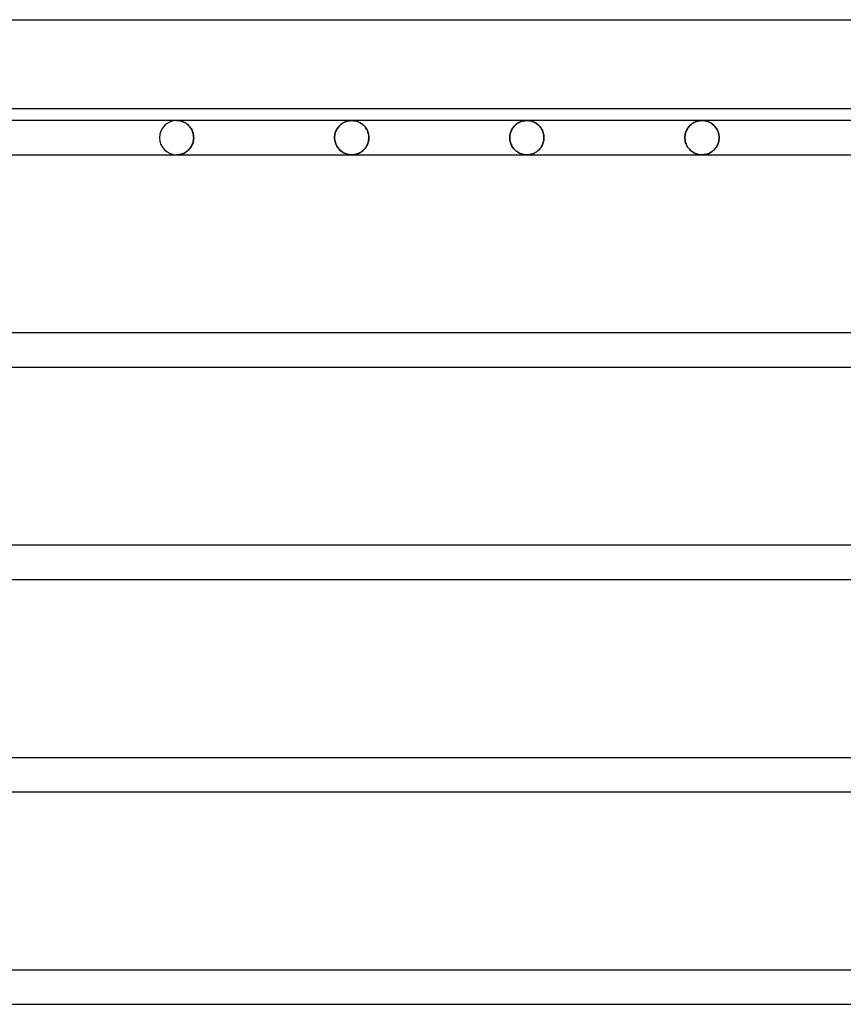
# Model space of a CAD drawing. Header units: millimetres. Extents: x -250 to 250, y -102 to 110.
# Tile 18 of 22: x 79 to 135, y 13 to 80. Entities that reach past the tile are written whole.
import ezdxf

# ---------------------------------------------------------------- set-up
doc = ezdxf.new("R2010")
doc.units = ezdxf.units.MM
doc.layers.add('HIDDEN', color=7, linetype='Continuous')
doc.layers.add('THICK', color=7, linetype='Continuous')

msp = doc.modelspace()

# ---------------------------------------------------------------- linework, layer by layer
at = {"layer": 'HIDDEN'}
for p, q in [((89.66, 73.158), (89.6, 73.16)), ((89.6, 73.16), (89.66, 73.158)), ((89.721, 73.154), (89.66, 73.158)), ((89.66, 73.158), (89.721, 73.154)), ((89.781, 73.146), (89.721, 73.154)), ((89.721, 73.154), (89.781, 73.146)), ((89.841, 73.135), (89.781, 73.146)), ((89.781, 73.146), (89.841, 73.135)), ((89.9, 73.12), (89.841, 73.135)), ((89.841, 73.135), (89.9, 73.12)), ((89.959, 73.103), (89.9, 73.12)), ((89.9, 73.12), (89.959, 73.103)), ((90.018, 73.082), (89.959, 73.103)), ((89.959, 73.103), (90.018, 73.082)), ((90.076, 73.057), (90.018, 73.082)), ((90.018, 73.082), (90.076, 73.057)), ((90.133, 73.03), (90.076, 73.057)), ((90.076, 73.057), (90.133, 73.03)), ((90.189, 72.998), (90.133, 73.03)), ((90.133, 73.03), (90.189, 72.998)), ((90.244, 72.963), (90.189, 72.998)), ((90.189, 72.998), (90.244, 72.963)), ((90.297, 72.925), (90.244, 72.963)), ((90.244, 72.963), (90.297, 72.925)), ((90.35, 72.883), (90.297, 72.925)), ((90.297, 72.925), (90.35, 72.883)), ((90.4, 72.837), (90.35, 72.883)), ((90.35, 72.883), (90.4, 72.837)), ((90.449, 72.787), (90.4, 72.837)), ((90.4, 72.837), (90.449, 72.787)), ((90.495, 72.733), (90.449, 72.787)), ((90.449, 72.787), (90.495, 72.733)), ((100.6, 72.776), (100.555, 72.722)), ((100.555, 72.722), (100.6, 72.776)), ((100.648, 72.825), (100.6, 72.776)), ((100.6, 72.776), (100.648, 72.825)), ((100.698, 72.871), (100.648, 72.825)), ((100.648, 72.825), (100.698, 72.871)), ((100.75, 72.914), (100.698, 72.871)), ((100.698, 72.871), (100.75, 72.914)), ((100.803, 72.953), (100.75, 72.914)), ((100.75, 72.914), (100.803, 72.953)), ((100.857, 72.988), (100.803, 72.953)), ((100.803, 72.953), (100.857, 72.988)), ((100.912, 73.02), (100.857, 72.988)), ((100.857, 72.988), (100.912, 73.02)), ((100.97, 73.049), (100.912, 73.02)), ((100.912, 73.02), (100.97, 73.049)), ((101.028, 73.074), (100.97, 73.049)), ((100.97, 73.049), (101.028, 73.074)), ((101.088, 73.097), (101.028, 73.074)), ((101.028, 73.074), (101.088, 73.097)), ((101.15, 73.116), (101.088, 73.097)), ((101.088, 73.097), (101.15, 73.116)), ((101.212, 73.132), (101.15, 73.116)), ((101.15, 73.116), (101.212, 73.132)), ((101.275, 73.144), (101.212, 73.132)), ((101.212, 73.132), (101.275, 73.144)), ((101.338, 73.153), (101.275, 73.144)), ((101.275, 73.144), (101.338, 73.153)), ((101.402, 73.158), (101.338, 73.153)), ((101.338, 73.153), (101.402, 73.158)), ((101.467, 73.16), (101.402, 73.158)), ((101.402, 73.158), (101.467, 73.16)), ((101.528, 73.158), (101.467, 73.16)), ((101.467, 73.16), (101.531, 73.158)), ((101.59, 73.153), (101.528, 73.158)), ((101.531, 73.158), (101.595, 73.153)), ((101.651, 73.145), (101.59, 73.153)), ((101.595, 73.153), (101.658, 73.144)), ((101.711, 73.134), (101.651, 73.145)), ((101.658, 73.144), (101.72, 73.132)), ((101.771, 73.119), (101.711, 73.134)), ((101.72, 73.132), (101.782, 73.116)), ((101.829, 73.102), (101.771, 73.119)), ((101.782, 73.116), (101.843, 73.097)), ((101.887, 73.081), (101.829, 73.102)), ((101.843, 73.097), (101.902, 73.075)), ((101.943, 73.057), (101.887, 73.081)), ((101.902, 73.075), (101.96, 73.049)), ((101.998, 73.03), (101.943, 73.057)), ((101.96, 73.049), (102.017, 73.02)), ((102.052, 73.001), (101.998, 73.03)), ((102.017, 73.02), (102.072, 72.988)), ((102.104, 72.968), (102.052, 73.001)), ((102.072, 72.988), (102.126, 72.953)), ((102.155, 72.932), (102.104, 72.968)), ((102.126, 72.953), (102.178, 72.914)), ((102.204, 72.893), (102.155, 72.932)), ((102.178, 72.914), (102.229, 72.872)), ((102.253, 72.85), (102.204, 72.893)), ((102.229, 72.872), (102.278, 72.826)), ((102.299, 72.804), (102.253, 72.85)), ((102.278, 72.826), (102.325, 72.776)), ((102.344, 72.755), (102.299, 72.804)), ((102.325, 72.776), (102.37, 72.723)), ((112.467, 72.775), (112.421, 72.722)), ((112.421, 72.722), (112.467, 72.775)), ((112.515, 72.825), (112.467, 72.775)), ((112.467, 72.775), (112.515, 72.825)), ((112.565, 72.871), (112.515, 72.825)), ((112.515, 72.825), (112.565, 72.871)), ((112.616, 72.913), (112.565, 72.871)), ((112.565, 72.871), (112.616, 72.913)), ((112.669, 72.952), (112.616, 72.913)), ((112.616, 72.913), (112.669, 72.952)), ((112.723, 72.987), (112.669, 72.952)), ((112.669, 72.952), (112.723, 72.987)), ((112.779, 73.02), (112.723, 72.987)), ((112.723, 72.987), (112.779, 73.02)), ((112.836, 73.048), (112.779, 73.02)), ((112.779, 73.02), (112.836, 73.048)), ((112.895, 73.074), (112.836, 73.048)), ((112.836, 73.048), (112.895, 73.074)), ((112.955, 73.097), (112.895, 73.074)), ((112.895, 73.074), (112.955, 73.097)), ((113.016, 73.116), (112.955, 73.097)), ((112.955, 73.097), (113.016, 73.116)), ((113.078, 73.132), (113.016, 73.116)), ((113.016, 73.116), (113.078, 73.132)), ((113.141, 73.144), (113.078, 73.132)), ((113.078, 73.132), (113.141, 73.144)), ((113.205, 73.153), (113.141, 73.144)), ((113.141, 73.144), (113.205, 73.153)), ((113.269, 73.158), (113.205, 73.153)), ((113.205, 73.153), (113.269, 73.158)), ((113.333, 73.16), (113.269, 73.158)), ((113.269, 73.158), (113.333, 73.16)), ((113.394, 73.158), (113.333, 73.16)), ((113.333, 73.16), (113.394, 73.158)), ((113.454, 73.154), (113.394, 73.158)), ((113.394, 73.158), (113.454, 73.154)), ((113.514, 73.146), (113.454, 73.154)), ((113.454, 73.154), (113.514, 73.146)), ((113.574, 73.135), (113.514, 73.146)), ((113.514, 73.146), (113.574, 73.135)), ((113.634, 73.12), (113.574, 73.135)), ((113.574, 73.135), (113.634, 73.12)), ((113.693, 73.103), (113.634, 73.12)), ((113.634, 73.12), (113.693, 73.103)), ((113.752, 73.082), (113.693, 73.103)), ((113.693, 73.103), (113.752, 73.082)), ((113.81, 73.057), (113.752, 73.082)), ((113.752, 73.082), (113.81, 73.057)), ((113.867, 73.029), (113.81, 73.057)), ((113.81, 73.057), (113.867, 73.029)), ((113.923, 72.998), (113.867, 73.029)), ((113.867, 73.029), (113.923, 72.998)), ((113.978, 72.963), (113.923, 72.998)), ((113.923, 72.998), (113.978, 72.963)), ((114.031, 72.925), (113.978, 72.963)), ((113.978, 72.963), (114.031, 72.925)), ((114.084, 72.882), (114.031, 72.925)), ((114.031, 72.925), (114.084, 72.882)), ((114.134, 72.836), (114.084, 72.882)), ((114.084, 72.882), (114.134, 72.836)), ((114.183, 72.787), (114.134, 72.836)), ((114.134, 72.836), (114.183, 72.787)), ((114.229, 72.733), (114.183, 72.787)), ((114.183, 72.787), (114.229, 72.733)), ((124.334, 72.775), (124.288, 72.721)), ((124.288, 72.721), (124.334, 72.775)), ((124.381, 72.824), (124.334, 72.775)), ((124.334, 72.775), (124.381, 72.824)), ((124.431, 72.871), (124.381, 72.824)), ((124.381, 72.824), (124.431, 72.871)), ((124.482, 72.913), (124.431, 72.871)), ((124.431, 72.871), (124.482, 72.913)), ((124.535, 72.952), (124.482, 72.913)), ((124.482, 72.913), (124.535, 72.952)), ((124.589, 72.987), (124.535, 72.952)), ((124.535, 72.952), (124.589, 72.987)), ((124.645, 73.019), (124.589, 72.987)), ((124.589, 72.987), (124.645, 73.019)), ((124.702, 73.048), (124.645, 73.019)), ((124.645, 73.019), (124.702, 73.048)), ((124.761, 73.074), (124.702, 73.048)), ((124.702, 73.048), (124.761, 73.074)), ((124.821, 73.097), (124.761, 73.074)), ((124.761, 73.074), (124.821, 73.097)), ((124.882, 73.116), (124.821, 73.097)), ((124.821, 73.097), (124.882, 73.116)), ((124.944, 73.132), (124.882, 73.116)), ((124.882, 73.116), (124.944, 73.132)), ((125.007, 73.144), (124.944, 73.132)), ((124.944, 73.132), (125.007, 73.144)), ((125.071, 73.153), (125.007, 73.144)), ((125.007, 73.144), (125.071, 73.153)), ((125.136, 73.158), (125.071, 73.153)), ((125.071, 73.153), (125.136, 73.158)), ((125.2, 73.16), (125.136, 73.158)), ((125.136, 73.158), (125.2, 73.16)), ((125.26, 73.158), (125.2, 73.16)), ((125.2, 73.16), (125.26, 73.158)), ((125.321, 73.154), (125.26, 73.158)), ((125.26, 73.158), (125.321, 73.154)), ((125.381, 73.146), (125.321, 73.154)), ((125.321, 73.154), (125.381, 73.146)), ((125.441, 73.135), (125.381, 73.146)), ((125.381, 73.146), (125.441, 73.135)), ((125.501, 73.12), (125.441, 73.135)), ((125.441, 73.135), (125.501, 73.12)), ((125.56, 73.103), (125.501, 73.12)), ((125.501, 73.12), (125.56, 73.103)), ((125.618, 73.082), (125.56, 73.103)), ((125.56, 73.103), (125.618, 73.082)), ((125.676, 73.057), (125.618, 73.082)), ((125.618, 73.082), (125.676, 73.057)), ((125.733, 73.03), (125.676, 73.057)), ((125.676, 73.057), (125.733, 73.03)), ((125.789, 72.998), (125.733, 73.03)), ((125.733, 73.03), (125.789, 72.998)), ((125.844, 72.963), (125.789, 72.998)), ((125.789, 72.998), (125.844, 72.963)), ((125.898, 72.925), (125.844, 72.963)), ((125.844, 72.963), (125.898, 72.925)), ((125.951, 72.883), (125.898, 72.925)), ((125.898, 72.925), (125.951, 72.883)), ((126.001, 72.836), (125.951, 72.883)), ((125.951, 72.883), (126.001, 72.836)), ((126.05, 72.787), (126.001, 72.836)), ((126.001, 72.836), (126.05, 72.787)), ((126.096, 72.733), (126.05, 72.787)), ((126.05, 72.787), (126.096, 72.733)), ((90.539, 72.675), (90.495, 72.733)), ((90.495, 72.733), (90.539, 72.675)), ((90.58, 72.613), (90.539, 72.675)), ((90.539, 72.675), (90.58, 72.613)), ((90.617, 72.547), (90.58, 72.613)), ((90.58, 72.613), (90.617, 72.547)), ((90.651, 72.477), (90.617, 72.547)), ((90.617, 72.547), (90.651, 72.477)), ((90.681, 72.404), (90.651, 72.477)), ((90.651, 72.477), (90.681, 72.404)), ((90.706, 72.328), (90.681, 72.404)), ((90.681, 72.404), (90.706, 72.328)), ((90.726, 72.248), (90.706, 72.328)), ((90.706, 72.328), (90.726, 72.248)), ((90.741, 72.167), (90.726, 72.248)), ((90.726, 72.248), (90.741, 72.167)), ((90.75, 72.084), (90.741, 72.167)), ((90.741, 72.167), (90.75, 72.084)), ((100.312, 72.165), (100.303, 72.083)), ((100.303, 72.083), (100.312, 72.165)), ((100.326, 72.245), (100.312, 72.165)), ((100.312, 72.165), (100.326, 72.245)), ((100.346, 72.323), (100.326, 72.245)), ((100.326, 72.245), (100.346, 72.323)), ((100.371, 72.399), (100.346, 72.323)), ((100.346, 72.323), (100.371, 72.399)), ((100.401, 72.471), (100.371, 72.399)), ((100.371, 72.399), (100.401, 72.471)), ((100.434, 72.539), (100.401, 72.471)), ((100.401, 72.471), (100.434, 72.539)), ((100.471, 72.604), (100.434, 72.539)), ((100.434, 72.539), (100.471, 72.604)), ((100.512, 72.665), (100.471, 72.604)), ((100.471, 72.604), (100.512, 72.665)), ((100.555, 72.722), (100.512, 72.665)), ((100.512, 72.665), (100.555, 72.722)), ((102.386, 72.702), (102.344, 72.755)), ((102.37, 72.723), (102.413, 72.665)), ((102.426, 72.645), (102.386, 72.702)), ((102.413, 72.665), (102.452, 72.604)), ((102.463, 72.585), (102.426, 72.645)), ((102.452, 72.604), (102.489, 72.539)), ((102.498, 72.522), (102.463, 72.585)), ((102.489, 72.539), (102.522, 72.47)), ((102.528, 72.455), (102.498, 72.522)), ((102.522, 72.47), (102.55, 72.398)), ((102.555, 72.384), (102.528, 72.455)), ((102.55, 72.398), (102.575, 72.323)), ((102.578, 72.312), (102.555, 72.384)), ((102.575, 72.323), (102.594, 72.245)), ((102.596, 72.236), (102.578, 72.312)), ((102.594, 72.245), (102.608, 72.165)), ((102.609, 72.159), (102.596, 72.236)), ((102.608, 72.165), (102.617, 72.083)), ((102.617, 72.08), (102.609, 72.159)), ((112.179, 72.165), (112.17, 72.083)), ((112.17, 72.083), (112.179, 72.165)), ((112.194, 72.245), (112.179, 72.165)), ((112.179, 72.165), (112.194, 72.245)), ((112.214, 72.323), (112.194, 72.245)), ((112.194, 72.245), (112.214, 72.323)), ((112.239, 72.398), (112.214, 72.323)), ((112.214, 72.323), (112.239, 72.398)), ((112.268, 72.47), (112.239, 72.398)), ((112.239, 72.398), (112.268, 72.47)), ((112.301, 72.538), (112.268, 72.47)), ((112.268, 72.47), (112.301, 72.538)), ((112.338, 72.603), (112.301, 72.538)), ((112.301, 72.538), (112.338, 72.603)), ((112.378, 72.664), (112.338, 72.603)), ((112.338, 72.603), (112.378, 72.664)), ((112.421, 72.722), (112.378, 72.664)), ((112.378, 72.664), (112.421, 72.722)), ((114.273, 72.675), (114.229, 72.733)), ((114.229, 72.733), (114.273, 72.675)), ((114.314, 72.613), (114.273, 72.675)), ((114.273, 72.675), (114.314, 72.613)), ((114.351, 72.547), (114.314, 72.613)), ((114.314, 72.613), (114.351, 72.547)), ((114.385, 72.478), (114.351, 72.547)), ((114.351, 72.547), (114.385, 72.478)), ((114.415, 72.405), (114.385, 72.478)), ((114.385, 72.478), (114.415, 72.405)), ((114.44, 72.329), (114.415, 72.405)), ((114.415, 72.405), (114.44, 72.329)), ((114.461, 72.249), (114.44, 72.329)), ((114.44, 72.329), (114.461, 72.249)), ((114.475, 72.168), (114.461, 72.249)), ((114.461, 72.249), (114.475, 72.168)), ((114.484, 72.084), (114.475, 72.168)), ((114.475, 72.168), (114.484, 72.084)), ((124.046, 72.165), (124.038, 72.083)), ((124.038, 72.083), (124.046, 72.165)), ((124.061, 72.245), (124.046, 72.165)), ((124.046, 72.165), (124.061, 72.245)), ((124.081, 72.323), (124.061, 72.245)), ((124.061, 72.245), (124.081, 72.323)), ((124.106, 72.398), (124.081, 72.323)), ((124.081, 72.323), (124.106, 72.398)), ((124.135, 72.47), (124.106, 72.398)), ((124.106, 72.398), (124.135, 72.47)), ((124.168, 72.538), (124.135, 72.47)), ((124.135, 72.47), (124.168, 72.538)), ((124.205, 72.603), (124.168, 72.538)), ((124.168, 72.538), (124.205, 72.603)), ((124.245, 72.664), (124.205, 72.603)), ((124.205, 72.603), (124.245, 72.664)), ((124.288, 72.721), (124.245, 72.664)), ((124.245, 72.664), (124.288, 72.721)), ((126.14, 72.675), (126.096, 72.733)), ((126.096, 72.733), (126.14, 72.675)), ((126.181, 72.613), (126.14, 72.675)), ((126.14, 72.675), (126.181, 72.613)), ((126.219, 72.547), (126.181, 72.613)), ((126.181, 72.613), (126.219, 72.547)), ((126.253, 72.478), (126.219, 72.547)), ((126.219, 72.547), (126.253, 72.478)), ((126.282, 72.405), (126.253, 72.478)), ((126.253, 72.478), (126.282, 72.405)), ((126.308, 72.329), (126.282, 72.405)), ((126.282, 72.405), (126.308, 72.329)), ((126.328, 72.249), (126.308, 72.329)), ((126.308, 72.329), (126.328, 72.249)), ((126.343, 72.168), (126.328, 72.249)), ((126.328, 72.249), (126.343, 72.168)), ((126.352, 72.084), (126.343, 72.168)), ((126.343, 72.168), (126.352, 72.084)), ((90.591, 71.406), (90.626, 71.471)), ((90.626, 71.471), (90.591, 71.406)), ((90.626, 71.471), (90.658, 71.538)), ((90.658, 71.538), (90.626, 71.471)), ((90.658, 71.538), (90.686, 71.61)), ((90.686, 71.61), (90.658, 71.538)), ((90.686, 71.61), (90.709, 71.684)), ((90.709, 71.684), (90.686, 71.61)), ((90.709, 71.684), (90.728, 71.761)), ((90.728, 71.761), (90.709, 71.684)), ((90.728, 71.761), (90.742, 71.839)), ((90.742, 71.839), (90.728, 71.761)), ((90.742, 71.839), (90.75, 71.919)), ((90.75, 71.919), (90.742, 71.839)), ((90.753, 72), (90.75, 72.084)), ((90.75, 72.084), (90.753, 72)), ((90.75, 71.919), (90.753, 72)), ((90.753, 72), (90.75, 71.919)), ((100.303, 72.083), (100.3, 72)), ((100.3, 72), (100.303, 72.083)), ((100.3, 72), (100.303, 71.912)), ((100.303, 71.912), (100.3, 72)), ((100.303, 71.912), (100.313, 71.825)), ((100.313, 71.825), (100.303, 71.912)), ((100.313, 71.825), (100.33, 71.74)), ((100.33, 71.74), (100.313, 71.825)), ((100.33, 71.74), (100.352, 71.658)), ((100.352, 71.658), (100.33, 71.74)), ((100.352, 71.658), (100.38, 71.579)), ((100.38, 71.579), (100.352, 71.658)), ((100.38, 71.579), (100.412, 71.504)), ((100.412, 71.504), (100.38, 71.579)), ((100.412, 71.504), (100.45, 71.433)), ((100.45, 71.433), (100.412, 71.504)), ((102.452, 71.396), (102.489, 71.461)), ((102.498, 71.478), (102.463, 71.415)), ((102.489, 71.461), (102.522, 71.53)), ((102.528, 71.545), (102.498, 71.478)), ((102.522, 71.53), (102.55, 71.602)), ((102.555, 71.616), (102.528, 71.545)), ((102.55, 71.602), (102.575, 71.677)), ((102.578, 71.688), (102.555, 71.616)), ((102.575, 71.677), (102.594, 71.755)), ((102.596, 71.764), (102.578, 71.688)), ((102.594, 71.755), (102.608, 71.835)), ((102.609, 71.841), (102.596, 71.764)), ((102.608, 71.835), (102.617, 71.917)), ((102.617, 71.92), (102.609, 71.841)), ((102.617, 72.083), (102.62, 72)), ((102.62, 72), (102.617, 72.08)), ((102.617, 71.917), (102.62, 72)), ((102.62, 72), (102.617, 71.92)), ((112.17, 72.083), (112.167, 72)), ((112.167, 72), (112.17, 72.083)), ((112.167, 72), (112.171, 71.912)), ((112.171, 71.912), (112.167, 72)), ((112.171, 71.912), (112.181, 71.825)), ((112.181, 71.825), (112.171, 71.912)), ((112.181, 71.825), (112.197, 71.74)), ((112.197, 71.74), (112.181, 71.825)), ((112.197, 71.74), (112.219, 71.658)), ((112.219, 71.658), (112.197, 71.74)), ((112.219, 71.658), (112.247, 71.579)), ((112.247, 71.579), (112.219, 71.658)), ((112.247, 71.579), (112.28, 71.504)), ((112.28, 71.504), (112.247, 71.579)), ((112.28, 71.504), (112.317, 71.433)), ((112.317, 71.433), (112.28, 71.504)), ((114.325, 71.406), (114.361, 71.47)), ((114.361, 71.47), (114.325, 71.406)), ((114.361, 71.47), (114.392, 71.538)), ((114.392, 71.538), (114.361, 71.47)), ((114.392, 71.538), (114.42, 71.609)), ((114.42, 71.609), (114.392, 71.538)), ((114.42, 71.609), (114.444, 71.683)), ((114.444, 71.683), (114.42, 71.609)), ((114.444, 71.683), (114.463, 71.76)), ((114.463, 71.76), (114.444, 71.683)), ((114.463, 71.76), (114.476, 71.839)), ((114.476, 71.839), (114.463, 71.76)), ((114.476, 71.839), (114.485, 71.919)), ((114.485, 71.919), (114.476, 71.839)), ((114.487, 72), (114.484, 72.084)), ((114.484, 72.084), (114.487, 72)), ((114.485, 71.919), (114.487, 72)), ((114.487, 72), (114.485, 71.919)), ((124.038, 72.083), (124.035, 72)), ((124.035, 72), (124.038, 72.083)), ((124.035, 72), (124.038, 71.912)), ((124.038, 71.912), (124.035, 72)), ((124.038, 71.912), (124.048, 71.826)), ((124.048, 71.826), (124.038, 71.912)), ((124.048, 71.826), (124.064, 71.741)), ((124.064, 71.741), (124.048, 71.826)), ((124.064, 71.741), (124.086, 71.659)), ((124.086, 71.659), (124.064, 71.741)), ((124.086, 71.659), (124.114, 71.58)), ((124.114, 71.58), (124.086, 71.659)), ((124.114, 71.58), (124.147, 71.505)), ((124.147, 71.505), (124.114, 71.58)), ((124.147, 71.505), (124.183, 71.434)), ((124.183, 71.434), (124.147, 71.505)), ((124.183, 71.434), (124.224, 71.367)), ((124.224, 71.367), (124.183, 71.434)), ((126.192, 71.406), (126.228, 71.47)), ((126.228, 71.47), (126.192, 71.406)), ((126.228, 71.47), (126.26, 71.538)), ((126.26, 71.538), (126.228, 71.47)), ((126.26, 71.538), (126.287, 71.609)), ((126.287, 71.609), (126.26, 71.538)), ((126.287, 71.609), (126.311, 71.683)), ((126.311, 71.683), (126.287, 71.609)), ((126.311, 71.683), (126.33, 71.76)), ((126.33, 71.76), (126.311, 71.683)), ((126.33, 71.76), (126.343, 71.839)), ((126.343, 71.839), (126.33, 71.76)), ((126.343, 71.839), (126.352, 71.919)), ((126.352, 71.919), (126.343, 71.839)), ((126.355, 72), (126.352, 72.084)), ((126.352, 72.084), (126.355, 72)), ((126.352, 71.919), (126.355, 72)), ((126.355, 72), (126.352, 71.919)), ((89.6, 70.84), (89.658, 70.841)), ((89.658, 70.841), (89.6, 70.84)), ((89.658, 70.841), (89.716, 70.846)), ((89.716, 70.846), (89.658, 70.841)), ((89.716, 70.846), (89.774, 70.853)), ((89.774, 70.853), (89.716, 70.846)), ((89.774, 70.853), (89.832, 70.863)), ((89.832, 70.863), (89.774, 70.853)), ((89.832, 70.863), (89.889, 70.877)), ((89.889, 70.877), (89.832, 70.863)), ((89.889, 70.877), (89.946, 70.893)), ((89.946, 70.893), (89.889, 70.877)), ((89.946, 70.893), (90.003, 70.913)), ((90.003, 70.913), (89.946, 70.893)), ((90.003, 70.913), (90.059, 70.935)), ((90.059, 70.935), (90.003, 70.913)), ((90.059, 70.935), (90.114, 70.961)), ((90.114, 70.961), (90.059, 70.935)), ((90.114, 70.961), (90.168, 70.99)), ((90.168, 70.99), (90.114, 70.961)), ((90.168, 70.99), (90.222, 71.022)), ((90.222, 71.022), (90.168, 70.99)), ((90.222, 71.022), (90.274, 71.058)), ((90.274, 71.058), (90.222, 71.022)), ((90.274, 71.058), (90.325, 71.097)), ((90.325, 71.097), (90.274, 71.058)), ((90.325, 71.097), (90.374, 71.139)), ((90.374, 71.139), (90.325, 71.097)), ((90.374, 71.139), (90.422, 71.185)), ((90.422, 71.185), (90.374, 71.139)), ((90.422, 71.185), (90.468, 71.235)), ((90.468, 71.235), (90.422, 71.185)), ((90.468, 71.235), (90.511, 71.288)), ((90.511, 71.288), (90.468, 71.235)), ((90.511, 71.288), (90.553, 71.346)), ((90.553, 71.346), (90.511, 71.288)), ((90.553, 71.346), (90.591, 71.406)), ((90.591, 71.406), (90.553, 71.346)), ((100.45, 71.433), (100.491, 71.366)), ((100.491, 71.366), (100.45, 71.433)), ((100.491, 71.366), (100.535, 71.303)), ((100.535, 71.303), (100.491, 71.366)), ((100.535, 71.303), (100.582, 71.245)), ((100.582, 71.245), (100.535, 71.303)), ((100.582, 71.245), (100.632, 71.191)), ((100.632, 71.191), (100.582, 71.245)), ((100.632, 71.191), (100.684, 71.141)), ((100.684, 71.141), (100.632, 71.191)), ((100.684, 71.141), (100.738, 71.095)), ((100.738, 71.095), (100.684, 71.141)), ((100.738, 71.095), (100.794, 71.053)), ((100.794, 71.053), (100.738, 71.095)), ((100.794, 71.053), (100.852, 71.015)), ((100.852, 71.015), (100.794, 71.053)), ((100.852, 71.015), (100.91, 70.981)), ((100.91, 70.981), (100.852, 71.015)), ((100.91, 70.981), (100.969, 70.951)), ((100.969, 70.951), (100.91, 70.981)), ((100.969, 70.951), (101.03, 70.925)), ((101.03, 70.925), (100.969, 70.951)), ((101.03, 70.925), (101.091, 70.902)), ((101.091, 70.902), (101.03, 70.925)), ((101.091, 70.902), (101.153, 70.883)), ((101.153, 70.883), (101.091, 70.902)), ((101.153, 70.883), (101.215, 70.868)), ((101.215, 70.868), (101.153, 70.883)), ((101.215, 70.868), (101.278, 70.855)), ((101.278, 70.855), (101.215, 70.868)), ((101.278, 70.855), (101.341, 70.847)), ((101.341, 70.847), (101.278, 70.855)), ((101.341, 70.847), (101.404, 70.842)), ((101.404, 70.842), (101.341, 70.847)), ((101.404, 70.842), (101.467, 70.84)), ((101.467, 70.84), (101.404, 70.842)), ((101.467, 70.84), (101.531, 70.842)), ((101.528, 70.842), (101.467, 70.84)), ((101.59, 70.847), (101.528, 70.842)), ((101.531, 70.842), (101.595, 70.847)), ((101.651, 70.855), (101.59, 70.847)), ((101.595, 70.847), (101.658, 70.856)), ((101.711, 70.866), (101.651, 70.855)), ((101.658, 70.856), (101.72, 70.868)), ((101.771, 70.881), (101.711, 70.866)), ((101.72, 70.868), (101.782, 70.884)), ((101.829, 70.898), (101.771, 70.881)), ((101.782, 70.884), (101.843, 70.903)), ((101.887, 70.919), (101.829, 70.898)), ((101.843, 70.903), (101.902, 70.925)), ((101.943, 70.943), (101.887, 70.919)), ((101.902, 70.925), (101.96, 70.951)), ((101.998, 70.97), (101.943, 70.943)), ((101.96, 70.951), (102.017, 70.98)), ((102.052, 70.999), (101.998, 70.97)), ((102.017, 70.98), (102.072, 71.012)), ((102.104, 71.032), (102.052, 70.999)), ((102.072, 71.012), (102.126, 71.047)), ((102.155, 71.068), (102.104, 71.032)), ((102.126, 71.047), (102.178, 71.086)), ((102.204, 71.107), (102.155, 71.068)), ((102.178, 71.086), (102.229, 71.128)), ((102.253, 71.15), (102.204, 71.107)), ((102.229, 71.128), (102.278, 71.174)), ((102.299, 71.196), (102.253, 71.15)), ((102.278, 71.174), (102.325, 71.224)), ((102.344, 71.245), (102.299, 71.196)), ((102.325, 71.224), (102.37, 71.277)), ((102.386, 71.298), (102.344, 71.245)), ((102.37, 71.277), (102.413, 71.335)), ((102.426, 71.355), (102.386, 71.298)), ((102.413, 71.335), (102.452, 71.396)), ((102.463, 71.415), (102.426, 71.355)), ((112.317, 71.433), (112.358, 71.366)), ((112.358, 71.366), (112.317, 71.433)), ((112.358, 71.366), (112.402, 71.303)), ((112.402, 71.303), (112.358, 71.366)), ((112.402, 71.303), (112.45, 71.245)), ((112.45, 71.245), (112.402, 71.303)), ((112.45, 71.245), (112.5, 71.19)), ((112.5, 71.19), (112.45, 71.245)), ((112.5, 71.19), (112.552, 71.14)), ((112.552, 71.14), (112.5, 71.19)), ((112.552, 71.14), (112.606, 71.095)), ((112.606, 71.095), (112.552, 71.14)), ((112.606, 71.095), (112.662, 71.053)), ((112.662, 71.053), (112.606, 71.095)), ((112.662, 71.053), (112.719, 71.015)), ((112.719, 71.015), (112.662, 71.053)), ((112.719, 71.015), (112.777, 70.981)), ((112.777, 70.981), (112.719, 71.015)), ((112.777, 70.981), (112.837, 70.951)), ((112.837, 70.951), (112.777, 70.981)), ((112.837, 70.951), (112.897, 70.925)), ((112.897, 70.925), (112.837, 70.951)), ((112.897, 70.925), (112.958, 70.902)), ((112.958, 70.902), (112.897, 70.925)), ((112.958, 70.902), (113.02, 70.883)), ((113.02, 70.883), (112.958, 70.902)), ((113.02, 70.883), (113.082, 70.867)), ((113.082, 70.867), (113.02, 70.883)), ((113.082, 70.867), (113.145, 70.855)), ((113.145, 70.855), (113.082, 70.867)), ((113.145, 70.855), (113.207, 70.847)), ((113.207, 70.847), (113.145, 70.855)), ((113.207, 70.847), (113.27, 70.842)), ((113.27, 70.842), (113.207, 70.847)), ((113.27, 70.842), (113.333, 70.84)), ((113.333, 70.84), (113.27, 70.842)), ((113.333, 70.84), (113.392, 70.841)), ((113.392, 70.841), (113.333, 70.84)), ((113.392, 70.841), (113.45, 70.846)), ((113.45, 70.846), (113.392, 70.841)), ((113.45, 70.846), (113.508, 70.853)), ((113.508, 70.853), (113.45, 70.846)), ((113.508, 70.853), (113.565, 70.864)), ((113.565, 70.864), (113.508, 70.853)), ((113.565, 70.864), (113.623, 70.877)), ((113.623, 70.877), (113.565, 70.864)), ((113.623, 70.877), (113.68, 70.893)), ((113.68, 70.893), (113.623, 70.877)), ((113.68, 70.893), (113.737, 70.913)), ((113.737, 70.913), (113.68, 70.893)), ((113.737, 70.913), (113.793, 70.935)), ((113.793, 70.935), (113.737, 70.913)), ((113.793, 70.935), (113.848, 70.961)), ((113.848, 70.961), (113.793, 70.935)), ((113.848, 70.961), (113.902, 70.99)), ((113.902, 70.99), (113.848, 70.961)), ((113.902, 70.99), (113.955, 71.022)), ((113.955, 71.022), (113.902, 70.99)), ((113.955, 71.022), (114.008, 71.058)), ((114.008, 71.058), (113.955, 71.022)), ((114.008, 71.058), (114.059, 71.097)), ((114.059, 71.097), (114.008, 71.058)), ((114.059, 71.097), (114.108, 71.139)), ((114.108, 71.139), (114.059, 71.097)), ((114.108, 71.139), (114.156, 71.185)), ((114.156, 71.185), (114.108, 71.139)), ((114.156, 71.185), (114.202, 71.235)), ((114.202, 71.235), (114.156, 71.185)), ((114.202, 71.235), (114.246, 71.288)), ((114.246, 71.288), (114.202, 71.235)), ((114.246, 71.288), (114.287, 71.345)), ((114.287, 71.345), (114.246, 71.288)), ((114.287, 71.345), (114.325, 71.406)), ((114.325, 71.406), (114.287, 71.345)), ((124.224, 71.367), (124.268, 71.304)), ((124.268, 71.304), (124.224, 71.367)), ((124.268, 71.304), (124.316, 71.246)), ((124.316, 71.246), (124.268, 71.304)), ((124.316, 71.246), (124.365, 71.191)), ((124.365, 71.191), (124.316, 71.246)), ((124.365, 71.191), (124.418, 71.141)), ((124.418, 71.141), (124.365, 71.191)), ((124.418, 71.141), (124.472, 71.095)), ((124.472, 71.095), (124.418, 71.141)), ((124.472, 71.095), (124.527, 71.054)), ((124.527, 71.054), (124.472, 71.095)), ((124.527, 71.054), (124.584, 71.016)), ((124.584, 71.016), (124.527, 71.054)), ((124.584, 71.016), (124.643, 70.982)), ((124.643, 70.982), (124.584, 71.016)), ((124.643, 70.982), (124.702, 70.952)), ((124.702, 70.952), (124.643, 70.982)), ((124.702, 70.952), (124.763, 70.925)), ((124.763, 70.925), (124.702, 70.952)), ((124.763, 70.925), (124.824, 70.902)), ((124.824, 70.902), (124.763, 70.925)), ((124.824, 70.902), (124.886, 70.883)), ((124.886, 70.883), (124.824, 70.902)), ((124.886, 70.883), (124.948, 70.868)), ((124.948, 70.868), (124.886, 70.883)), ((124.948, 70.868), (125.011, 70.855)), ((125.011, 70.855), (124.948, 70.868)), ((125.011, 70.855), (125.074, 70.847)), ((125.074, 70.847), (125.011, 70.855)), ((125.074, 70.847), (125.137, 70.842)), ((125.137, 70.842), (125.074, 70.847)), ((125.137, 70.842), (125.2, 70.84)), ((125.2, 70.84), (125.137, 70.842)), ((125.2, 70.84), (125.258, 70.841)), ((125.258, 70.841), (125.2, 70.84)), ((125.258, 70.841), (125.316, 70.846)), ((125.316, 70.846), (125.258, 70.841)), ((125.316, 70.846), (125.374, 70.853)), ((125.374, 70.853), (125.316, 70.846)), ((125.374, 70.853), (125.432, 70.863)), ((125.432, 70.863), (125.374, 70.853)), ((125.432, 70.863), (125.49, 70.877)), ((125.49, 70.877), (125.432, 70.863)), ((125.49, 70.877), (125.547, 70.893)), ((125.547, 70.893), (125.49, 70.877)), ((125.547, 70.893), (125.603, 70.913)), ((125.603, 70.913), (125.547, 70.893)), ((125.603, 70.913), (125.659, 70.935)), ((125.659, 70.935), (125.603, 70.913)), ((125.659, 70.935), (125.714, 70.961)), ((125.714, 70.961), (125.659, 70.935)), ((125.714, 70.961), (125.769, 70.99)), ((125.769, 70.99), (125.714, 70.961)), ((125.769, 70.99), (125.822, 71.022)), ((125.822, 71.022), (125.769, 70.99)), ((125.822, 71.022), (125.875, 71.058)), ((125.875, 71.058), (125.822, 71.022)), ((125.875, 71.058), (125.926, 71.097)), ((125.926, 71.097), (125.875, 71.058)), ((125.926, 71.097), (125.975, 71.139)), ((125.975, 71.139), (125.926, 71.097)), ((125.975, 71.139), (126.023, 71.185)), ((126.023, 71.185), (125.975, 71.139)), ((126.023, 71.185), (126.069, 71.235)), ((126.069, 71.235), (126.023, 71.185)), ((126.069, 71.235), (126.113, 71.288)), ((126.113, 71.288), (126.069, 71.235)), ((126.113, 71.288), (126.154, 71.345)), ((126.154, 71.345), (126.113, 71.288)), ((126.154, 71.345), (126.192, 71.406)), ((126.192, 71.406), (126.154, 71.345))]:
    msp.add_line(p, q, dxfattribs=at)
for start, end in [(90.0001, 180.00002), (180.00002, 269.9999)]:
    msp.add_arc((89.6, 72), 1.16, start, end, dxfattribs=at)
at = {"layer": 'THICK'}
for p, q in [((58.435, 80), (162.572, 80)), ((59.05, 73.968), (159.556, 73.968)), ((159.556, 73.16), (0, 73.16)), ((1.16, 70.84), (159.556, 70.84)), ((159.556, 58.76), (1.16, 58.76)), ((1.16, 56.44), (159.556, 56.44)), ((159.556, 44.36), (1.16, 44.36)), ((1.16, 42.04), (159.556, 42.04)), ((159.556, 29.96), (1.16, 29.96)), ((1.16, 27.64), (159.556, 27.64)), ((159.556, 15.56), (1.16, 15.56)), ((1.16, 13.24), (159.556, 13.24))]:
    msp.add_line(p, q, dxfattribs=at)

doc.saveas('drawing.dxf')
